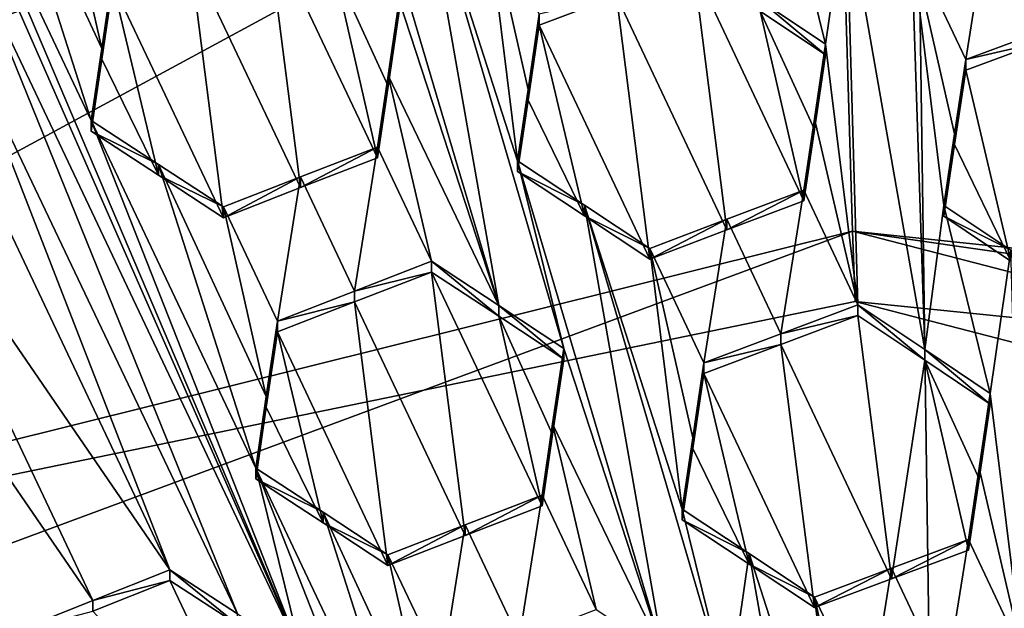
# Model space of a CAD drawing. Header units: metres. Extents: x -28 to 28, y -243 to 28.
# Tile 49 of 147: x -1.738 to -0.204, y -217.771 to -216.854. Entities that reach past the tile are written whole.
import ezdxf

# ---------------------------------------------------------------- set-up
doc = ezdxf.new("R2010")
doc.units = ezdxf.units.M
doc.layers.add('solid_10661043', color=7, linetype='CONTINUOUS')

msp = doc.modelspace()

# ---------------------------------------------------------------- linework, layer by layer
at = {"layer": 'solid_10661043'}
for points in [[(-6.468189, -240.147827, 149.682373), (0, -240.141998, 149.723801), (-2.982479, -33.177227, 120.627815)], [(0, -240.141998, 149.723801), (-0.000043, -33.363544, 120.662979), (-2.982479, -33.177227, 120.627815)], [(-3.305357, -235.757614, 145.381073), (-4.885979, -33.363503, 116.919937), (0.002991, -33.878384, 117.022713)], [(0, -235.869141, 145.41066), (-3.305357, -235.757614, 145.381073), (0.002991, -33.878384, 117.022713)], [(-1.298356, -217.845795, 131.269806), (-2.139742, -215.927887, 129.967194), (-1.811152, -216.762482, 130.52948)], [(-1.883344, -216.469528, 130.337387), (-2.139742, -215.927887, 129.967194), (-1.298356, -217.845795, 131.269806)], [(-5.591261, -218.268219, 117.749687), (-3.436957, -216.772644, 117.348946), (-1.191051, -216.198929, 117.195221)], [(-0.464979, -216.367477, 117.240387), (-5.591261, -218.268219, 117.749687), (-1.191051, -216.198929, 117.195221)], [(-0.464979, -216.367477, 117.240387), (-5.300373, -218.985519, 116.46067), (-5.591261, -218.268219, 117.749687)], [(-0.464979, -216.367477, 117.240387), (-0.440793, -217.183655, 115.977867), (-5.300373, -218.985519, 116.46067)], [(4.838903, -217.740219, 117.608215), (-0.440793, -217.183655, 115.977867), (-0.464979, -216.367477, 117.240387)], [(4.838903, -217.740219, 117.608215), (-0.464979, -216.367477, 117.240387), (3.546867, -216.81662, 117.360733)], [(-1.883344, -216.469528, 130.337387), (-1.298356, -217.845795, 131.269806), (-1.626946, -217.011185, 130.707489)], [(-1.778642, -216.537888, 130.392685), (-1.883344, -216.469528, 130.337387), (-1.626946, -217.011185, 130.707489)], [(-0.99194, -217.299576, 130.953812), (-1.114664, -216.600296, 130.49678), (-1.219076, -216.531387, 130.444397)], [(-0.99194, -217.299576, 130.953812), (-1.219076, -216.531387, 130.444397), (-1.146884, -216.824127, 130.637344)], [(-1.778642, -216.537888, 130.392685), (-1.626946, -217.011185, 130.707489), (-1.610357, -216.899078, 130.639038)], [(-1.778642, -216.537888, 130.392685), (-1.610357, -216.899078, 130.639038), (-1.677225, -216.604172, 130.445953)], [(-1.677225, -216.604172, 130.445953), (-1.610357, -216.899078, 130.639038), (-1.593034, -216.782059, 130.567368)], [(-0.962678, -217.073837, 130.811569), (-1.012957, -216.667526, 130.547394), (-1.114664, -216.600296, 130.49678)], [(-0.890486, -217.366577, 131.004532), (-0.962678, -217.073837, 130.811569), (-1.114664, -216.600296, 130.49678)], [(-0.890486, -217.366577, 131.004532), (-1.114664, -216.600296, 130.49678), (-0.99194, -217.299576, 130.953812)], [(-0.584578, -216.824142, 130.672882), (-0.482616, -216.892242, 130.720993), (-0.554808, -216.599335, 130.528702)], [(-0.482616, -216.892242, 130.720993), (-0.450762, -216.66893, 130.577454), (-0.554808, -216.599335, 130.528702)], [(-0.228715, -216.692932, 130.59845), (-0.144557, -216.871933, 130.71579), (-0.108658, -216.648758, 130.571228)], [(-0.94616, -216.962723, 130.741531), (-0.928766, -216.845734, 130.667648), (-1.012957, -216.667526, 130.547394)], [(-0.94616, -216.962723, 130.741531), (-1.012957, -216.667526, 130.547394), (-0.962678, -217.073837, 130.811569)], [(-0.482616, -216.892242, 130.720993), (-0.432337, -217.298401, 130.985748), (-0.450762, -216.66893, 130.577454)], [(-0.450762, -216.66893, 130.577454), (-0.432337, -217.298401, 130.985748), (-0.328183, -217.368149, 131.034256)], [(-0.450762, -216.66893, 130.577454), (-0.328183, -217.368149, 131.034256), (-0.348689, -216.737335, 130.624741)], [(-1.300752, -217.115814, 130.735977), (-1.353003, -216.705246, 130.469894), (-1.472968, -216.751907, 130.487732)], [(-1.248465, -216.774002, 130.523254), (-1.353003, -216.705246, 130.469894), (-1.180796, -217.069275, 130.717667)], [(-1.300752, -217.115814, 130.735977), (-1.180796, -217.069275, 130.717667), (-1.353003, -216.705246, 130.469894)], [(-0.348689, -216.737335, 130.624741), (-0.264498, -216.916168, 130.742645), (-0.228715, -216.692932, 130.59845)], [(-0.228715, -216.692932, 130.59845), (-0.264498, -216.916168, 130.742645), (-0.144557, -216.871933, 130.71579)], [(-1.420827, -217.162674, 130.753204), (-1.472968, -216.751907, 130.487732), (-1.593034, -216.798889, 130.504608)], [(-1.420827, -217.162674, 130.753204), (-1.300752, -217.115814, 130.735977), (-1.472968, -216.751907, 130.487732)], [(-0.348689, -216.737335, 130.624741), (-0.328183, -217.368149, 131.034256), (-0.29841, -217.143524, 130.889389)], [(-0.281776, -217.031998, 130.817429), (-0.348689, -216.737335, 130.624741), (-0.29841, -217.143524, 130.889389)], [(-0.281776, -217.031998, 130.817429), (-0.264498, -216.916168, 130.742645), (-0.348689, -216.737335, 130.624741)], [(-1.399132, -217.780029, 131.216431), (-1.811152, -216.762482, 130.52948), (-1.828355, -216.878876, 130.599976)], [(-1.298356, -217.845795, 131.269806), (-1.811152, -216.762482, 130.52948), (-1.399132, -217.780029, 131.216431)], [(-1.610357, -216.899078, 130.639038), (-1.593034, -216.798889, 130.504608), (-1.593034, -216.782059, 130.567368)], [(-1.248465, -216.774002, 130.523254), (-1.180796, -217.069275, 130.717667), (-1.164255, -216.95787, 130.64801)], [(-1.248465, -216.774002, 130.523254), (-1.164255, -216.95787, 130.64801), (-1.146884, -216.840912, 130.574722)], [(-0.688735, -216.7715, 130.560562), (-0.8087, -216.816849, 130.583298), (-0.636494, -217.18161, 130.828323)], [(-0.688735, -216.7715, 130.560562), (-0.636494, -217.18161, 130.828323), (-0.516528, -217.136505, 130.804642)], [(-0.584577, -216.840897, 130.610321), (-0.688735, -216.7715, 130.560562), (-0.516528, -217.136505, 130.804642)], [(-1.610357, -216.915878, 130.57637), (-1.593034, -216.798889, 130.504608), (-1.610357, -216.899078, 130.639038)], [(-1.522053, -217.096466, 130.700195), (-1.593034, -216.798889, 130.504608), (-1.610357, -216.915878, 130.57637)], [(-1.522053, -217.096466, 130.700195), (-1.420827, -217.162674, 130.753204), (-1.593034, -216.798889, 130.504608)], [(-1.164255, -216.95787, 130.64801), (-1.164257, -216.941116, 130.710556), (-1.146884, -216.824127, 130.637344)], [(-0.99194, -217.299576, 130.953812), (-1.146884, -216.824127, 130.637344), (-1.164257, -216.941116, 130.710556)], [(-1.146884, -216.840912, 130.574722), (-1.164255, -216.95787, 130.64801), (-1.146884, -216.824127, 130.637344)], [(-0.8087, -216.816849, 130.583298), (-0.928766, -216.862503, 130.605072), (-0.756559, -217.227036, 130.850937)], [(-0.928766, -216.845734, 130.667648), (-0.928766, -216.862503, 130.605072), (-0.8087, -216.816849, 130.583298)], [(-0.8087, -216.816849, 130.583298), (-0.756559, -217.227036, 130.850937), (-0.636494, -217.18161, 130.828323)], [(-0.584578, -216.824142, 130.672882), (-0.584577, -216.840897, 130.610321), (-0.482616, -216.908997, 130.658508)], [(-0.584578, -216.824142, 130.672882), (-0.482616, -216.908997, 130.658508), (-0.482616, -216.892242, 130.720993)], [(-0.499941, -217.025223, 130.7332), (-0.584577, -216.840897, 130.610321), (-0.516528, -217.136505, 130.804642)], [(-0.499941, -217.025223, 130.7332), (-0.482616, -216.908997, 130.658508), (-0.584577, -216.840897, 130.610321)], [(-0.94616, -216.962723, 130.741531), (-0.928766, -216.862503, 130.605072), (-0.928766, -216.845734, 130.667648)], [(-0.858172, -217.159683, 130.801025), (-0.928766, -216.862503, 130.605072), (-0.94616, -216.979462, 130.679047)], [(-0.94616, -216.962723, 130.741531), (-0.94616, -216.979462, 130.679047), (-0.928766, -216.862503, 130.605072)], [(-0.858172, -217.159683, 130.801025), (-0.756559, -217.227036, 130.850937), (-0.928766, -216.862503, 130.605072)], [(-0.144558, -216.888672, 130.653305), (-0.144557, -216.871933, 130.71579), (-0.264498, -216.916168, 130.742645)], [(-1.504476, -217.711395, 131.160263), (-1.828355, -216.878876, 130.599976), (-1.845064, -216.991989, 130.668228)], [(-1.399132, -217.780029, 131.216431), (-1.828355, -216.878876, 130.599976), (-1.504476, -217.711395, 131.160263)], [(-0.264498, -216.932907, 130.680206), (-0.194388, -217.230118, 130.874619), (-0.144558, -216.888672, 130.653305)], [(-0.264498, -216.932907, 130.680206), (-0.144558, -216.888672, 130.653305), (-0.264498, -216.916168, 130.742645)], [(-1.610357, -216.915878, 130.57637), (-1.610357, -216.899078, 130.639038), (-1.626946, -217.011185, 130.707489)], [(-0.482616, -216.892242, 130.720993), (-0.482616, -216.908997, 130.658508), (-0.499941, -217.025223, 130.7332)], [(-0.482616, -216.892242, 130.720993), (-0.499941, -217.025223, 130.7332), (-0.499937, -217.008469, 130.795563)], [(-0.482616, -216.892242, 130.720993), (-0.499937, -217.008469, 130.795563), (-0.432337, -217.298401, 130.985748)], [(-1.626946, -217.027954, 130.644913), (-1.610357, -216.915878, 130.57637), (-1.626946, -217.011185, 130.707489)], [(-1.522053, -217.096466, 130.700195), (-1.610357, -216.915878, 130.57637), (-1.626946, -217.027954, 130.644913)], [(-0.281776, -217.031998, 130.817429), (-0.264498, -216.932907, 130.680206), (-0.264498, -216.916168, 130.742645)], [(-0.281776, -217.031998, 130.817429), (-0.281772, -217.048676, 130.755066), (-0.264498, -216.932907, 130.680206)], [(-0.281772, -217.048676, 130.755066), (-0.194388, -217.230118, 130.874619), (-0.264498, -216.932907, 130.680206)], [(-1.180796, -217.069275, 130.717667), (-1.180796, -217.052536, 130.780121), (-1.164257, -216.941116, 130.710556)], [(-1.096606, -217.230576, 130.900986), (-1.164257, -216.941116, 130.710556), (-1.180796, -217.052536, 130.780121)], [(-1.164255, -216.95787, 130.64801), (-1.180796, -217.069275, 130.717667), (-1.164257, -216.941116, 130.710556)], [(-0.99194, -217.299576, 130.953812), (-1.164257, -216.941116, 130.710556), (-1.096606, -217.230576, 130.900986)], [(-0.94616, -216.962723, 130.741531), (-0.962678, -217.073837, 130.811569), (-0.94616, -216.979462, 130.679047)], [(-0.858172, -217.159683, 130.801025), (-0.94616, -216.979462, 130.679047), (-0.962678, -217.090561, 130.749191)], [(-0.962678, -217.073837, 130.811569), (-0.962678, -217.090561, 130.749191), (-0.94616, -216.979462, 130.679047)], [(-1.504476, -217.711395, 131.160263), (-1.845064, -216.991989, 130.668228), (-1.965079, -217.039856, 130.68161)], [(-1.298356, -217.845795, 131.269806), (-1.370548, -217.552887, 131.077484), (-1.626946, -217.011185, 130.707489)], [(-1.522053, -217.079727, 130.762695), (-1.626946, -217.011185, 130.707489), (-1.370548, -217.552887, 131.077484)], [(-1.522053, -217.079727, 130.762695), (-1.626946, -217.027954, 130.644913), (-1.626946, -217.011185, 130.707489)], [(-0.499937, -217.008469, 130.795563), (-0.516528, -217.136505, 130.804642), (-0.516528, -217.119812, 130.866943)], [(-0.499937, -217.008469, 130.795563), (-0.516528, -217.119812, 130.866943), (-0.432337, -217.298401, 130.985748)], [(-0.499937, -217.008469, 130.795563), (-0.499941, -217.025223, 130.7332), (-0.516528, -217.136505, 130.804642)], [(-1.522053, -217.079727, 130.762695), (-1.522053, -217.096466, 130.700195), (-1.626946, -217.027954, 130.644913)], [(-1.624491, -217.759247, 131.173752), (-1.965079, -217.039856, 130.68161), (-2.085095, -217.088013, 130.693954)], [(-1.624491, -217.759247, 131.173752), (-1.504476, -217.711395, 131.160263), (-1.965079, -217.039856, 130.68161)], [(-0.281776, -217.031998, 130.817429), (-0.29841, -217.143524, 130.889389), (-0.281772, -217.048676, 130.755066)], [(-1.300752, -217.115814, 130.735977), (-1.180796, -217.052536, 130.780121), (-1.180796, -217.069275, 130.717667)], [(-1.300752, -217.099075, 130.798401), (-1.180796, -217.052536, 130.780121), (-1.300752, -217.115814, 130.735977)], [(-1.216558, -217.277039, 130.91954), (-1.180796, -217.052536, 130.780121), (-1.300752, -217.099075, 130.798401)], [(-1.216558, -217.277039, 130.91954), (-1.096606, -217.230576, 130.900986), (-1.180796, -217.052536, 130.780121)], [(-0.281772, -217.048676, 130.755066), (-0.29841, -217.143524, 130.889389), (-0.29841, -217.160202, 130.827118)], [(-0.281772, -217.048676, 130.755066), (-0.29841, -217.160202, 130.827118), (-0.194388, -217.230118, 130.874619)], [(-0.858172, -217.14299, 130.863342), (-0.962678, -217.090561, 130.749191), (-0.962678, -217.073837, 130.811569)], [(-0.890486, -217.366577, 131.004532), (-0.735407, -217.842194, 131.320724), (-0.962678, -217.073837, 130.811569)], [(-0.858172, -217.14299, 130.863342), (-0.962678, -217.073837, 130.811569), (-0.735407, -217.842194, 131.320724)], [(-1.744507, -217.807434, 131.185989), (-1.624491, -217.759247, 131.173752), (-2.085095, -217.088013, 130.693954)], [(-1.522053, -217.079727, 130.762695), (-1.370548, -217.552887, 131.077484), (-1.35402, -217.441238, 131.009109)], [(-1.522053, -217.079727, 130.762695), (-1.35402, -217.441238, 131.009109), (-1.420827, -217.14595, 130.815628)], [(-1.522053, -217.079727, 130.762695), (-1.420827, -217.14595, 130.815628), (-1.522053, -217.096466, 130.700195)], [(-1.420827, -217.14595, 130.815628), (-1.420827, -217.162674, 130.753204), (-1.522053, -217.096466, 130.700195)], [(-1.420827, -217.14595, 130.815628), (-1.336637, -217.323868, 130.936966), (-1.300752, -217.099075, 130.798401)], [(-1.300752, -217.099075, 130.798401), (-1.300752, -217.115814, 130.735977), (-1.420827, -217.162674, 130.753204)], [(-1.420827, -217.14595, 130.815628), (-1.300752, -217.099075, 130.798401), (-1.420827, -217.162674, 130.753204)], [(-1.216558, -217.277039, 130.91954), (-1.300752, -217.099075, 130.798401), (-1.336637, -217.323868, 130.936966)], [(-0.858172, -217.14299, 130.863342), (-0.858172, -217.159683, 130.801025), (-0.962678, -217.090561, 130.749191)], [(-0.636494, -217.18161, 130.828323), (-0.636494, -217.164917, 130.890594), (-0.516528, -217.119812, 130.866943)], [(-0.552316, -217.343369, 131.009918), (-0.516528, -217.119812, 130.866943), (-0.636494, -217.164917, 130.890594)], [(-0.516528, -217.136505, 130.804642), (-0.636494, -217.18161, 130.828323), (-0.516528, -217.119812, 130.866943)], [(-0.552316, -217.343369, 131.009918), (-0.432337, -217.298401, 130.985748), (-0.516528, -217.119812, 130.866943)], [(-1.420827, -217.14595, 130.815628), (-1.35402, -217.441238, 131.009109), (-1.336637, -217.323868, 130.936966)], [(-0.858172, -217.14299, 130.863342), (-0.70628, -217.616577, 131.177673), (-0.756559, -217.210358, 130.913177)], [(-0.858172, -217.14299, 130.863342), (-0.756559, -217.210358, 130.913177), (-0.858172, -217.159683, 130.801025)], [(-0.858172, -217.14299, 130.863342), (-0.634088, -217.909332, 131.370529), (-0.70628, -217.616577, 131.177673)], [(-0.858172, -217.14299, 130.863342), (-0.735407, -217.842194, 131.320724), (-0.634088, -217.909332, 131.370529)], [(-0.226218, -217.4366, 131.08107), (-0.29841, -217.143524, 130.889389), (-0.328183, -217.368149, 131.034256)], [(-0.29841, -217.160202, 130.827118), (-0.29841, -217.143524, 130.889389), (-0.194389, -217.213455, 130.936813)], [(-0.226218, -217.4366, 131.08107), (-0.194389, -217.213455, 130.936813), (-0.29841, -217.143524, 130.889389)], [(-0.858172, -217.159683, 130.801025), (-0.756559, -217.210358, 130.913177), (-0.756559, -217.227036, 130.850937)], [(-0.756559, -217.227036, 130.850937), (-0.756559, -217.210358, 130.913177), (-0.636494, -217.164917, 130.890594)], [(-0.672368, -217.388672, 131.032974), (-0.636494, -217.164917, 130.890594), (-0.756559, -217.210358, 130.913177)], [(-0.636494, -217.18161, 130.828323), (-0.756559, -217.227036, 130.850937), (-0.636494, -217.164917, 130.890594)], [(-0.552316, -217.343369, 131.009918), (-0.636494, -217.164917, 130.890594), (-0.672368, -217.388672, 131.032974)], [(-0.194388, -217.230118, 130.874619), (-0.29841, -217.160202, 130.827118), (-0.194389, -217.213455, 130.936813)], [(-5.300373, -218.985519, 116.46067), (-0.440793, -217.183655, 115.977867), (-2.986201, -217.817337, 116.075958)], [(-0.440793, -217.183655, 115.977867), (-0.436854, -217.293427, 115.935577), (-2.986201, -217.817337, 116.075958)], [(-0.440793, -217.183655, 115.977867), (2.155274, -217.556427, 116.00605), (-0.436854, -217.293427, 115.935577)], [(-0.440793, -217.183655, 115.977867), (4.587154, -218.484985, 116.326553), (2.155274, -217.556427, 116.00605)], [(4.838903, -217.740219, 117.608215), (4.587154, -218.484985, 116.326553), (-0.440793, -217.183655, 115.977867)], [(-0.689791, -217.505753, 131.107376), (-0.756559, -217.210358, 130.913177), (-0.70628, -217.616577, 131.177673)], [(-0.689791, -217.505753, 131.107376), (-0.672368, -217.388672, 131.032974), (-0.756559, -217.210358, 130.913177)], [(-0.226218, -217.4366, 131.08107), (-0.17594, -217.842819, 131.345581), (-0.194389, -217.213455, 130.936813)], [(-1.216558, -217.277039, 130.91954), (-1.096606, -217.247269, 130.838715), (-1.096606, -217.230576, 130.900986)], [(-1.096606, -217.230576, 130.900986), (-1.096606, -217.247269, 130.838715), (-0.991939, -217.316238, 130.891602)], [(-0.99194, -217.299576, 130.953812), (-1.096606, -217.230576, 130.900986), (-0.991939, -217.316238, 130.891602)], [(-1.044339, -217.6577, 131.105194), (-1.096606, -217.247269, 130.838715), (-1.216558, -217.293732, 130.857269)], [(-1.216558, -217.277039, 130.91954), (-1.216558, -217.293732, 130.857269), (-1.096606, -217.247269, 130.838715)], [(-0.924398, -217.611404, 131.086029), (-0.991939, -217.316238, 130.891602), (-1.096606, -217.247269, 130.838715)], [(-1.044339, -217.6577, 131.105194), (-0.924398, -217.611404, 131.086029), (-1.096606, -217.247269, 130.838715)], [(-1.216558, -217.277039, 130.91954), (-1.336637, -217.323868, 130.936966), (-1.216558, -217.293732, 130.857269)], [(-2.986201, -217.817337, 116.075958), (-0.436854, -217.293427, 115.935577), (4.536256, -218.580582, 116.280472)], [(-1.216558, -217.293732, 130.857269), (-1.336637, -217.323868, 130.936966), (-1.336637, -217.340546, 130.87471)], [(-1.216558, -217.293732, 130.857269), (-1.336637, -217.340546, 130.87471), (-1.164429, -217.704391, 131.123123)], [(-1.044339, -217.6577, 131.105194), (-1.216558, -217.293732, 130.857269), (-1.164429, -217.704391, 131.123123)], [(-0.99194, -217.299576, 130.953812), (-0.991939, -217.316238, 130.891602), (-0.890486, -217.383224, 130.942383)], [(-0.890486, -217.366577, 131.004532), (-0.99194, -217.299576, 130.953812), (-0.890486, -217.383224, 130.942383)], [(-0.552316, -217.343369, 131.009918), (-0.432337, -217.315048, 130.923615), (-0.432337, -217.298401, 130.985748)], [(-0.436854, -217.293427, 115.935577), (2.155274, -217.556427, 116.00605), (4.536256, -218.580582, 116.280472)], [(-0.328182, -217.384781, 130.972183), (-0.328183, -217.368149, 131.034256), (-0.432337, -217.298401, 130.985748)], [(-0.432337, -217.315048, 130.923615), (-0.328182, -217.384781, 130.972183), (-0.432337, -217.298401, 130.985748)], [(-0.907933, -217.500595, 131.016357), (-0.890486, -217.383224, 130.942383), (-0.991939, -217.316238, 130.891602)], [(-0.924398, -217.611404, 131.086029), (-0.907933, -217.500595, 131.016357), (-0.991939, -217.316238, 130.891602)], [(-0.380127, -217.725159, 131.191422), (-0.432337, -217.315048, 130.923615), (-0.552317, -217.360016, 130.9478)], [(-0.552316, -217.343369, 131.009918), (-0.552317, -217.360016, 130.9478), (-0.432337, -217.315048, 130.923615)], [(-0.380127, -217.725159, 131.191422), (-0.328182, -217.384781, 130.972183), (-0.432337, -217.315048, 130.923615)], [(-1.336637, -217.340546, 130.87471), (-1.336637, -217.323868, 130.936966), (-1.35402, -217.441238, 131.009109)], [(-1.35402, -217.457901, 130.946945), (-1.336637, -217.340546, 130.87471), (-1.35402, -217.441238, 131.009109)], [(-1.265416, -217.63826, 131.070557), (-1.336637, -217.340546, 130.87471), (-1.35402, -217.457901, 130.946945)], [(-1.265416, -217.63826, 131.070557), (-1.164429, -217.704391, 131.123123), (-1.336637, -217.340546, 130.87471)], [(-0.552316, -217.343369, 131.009918), (-0.672368, -217.388672, 131.032974), (-0.552317, -217.360016, 130.9478)], [(-0.552317, -217.360016, 130.9478), (-0.672368, -217.405319, 130.970886), (-0.500161, -217.770157, 131.215622)], [(-0.672368, -217.388672, 131.032974), (-0.672368, -217.405319, 130.970886), (-0.552317, -217.360016, 130.9478)], [(-0.380127, -217.725159, 131.191422), (-0.552317, -217.360016, 130.9478), (-0.500161, -217.770157, 131.215622)], [(-0.890486, -217.366577, 131.004532), (-0.890486, -217.383224, 130.942383), (-0.907933, -217.500595, 131.016357)], [(-0.907933, -217.483978, 131.0784), (-0.890486, -217.366577, 131.004532), (-0.907933, -217.500595, 131.016357)], [(-0.907933, -217.483978, 131.0784), (-0.735407, -217.842194, 131.320724), (-0.890486, -217.366577, 131.004532)], [(-0.226218, -217.453217, 131.019058), (-0.226218, -217.4366, 131.08107), (-0.328183, -217.368149, 131.034256)], [(-0.328182, -217.384781, 130.972183), (-0.226218, -217.453217, 131.019058), (-0.328183, -217.368149, 131.034256)], [(-0.689791, -217.505753, 131.107376), (-0.672368, -217.405319, 130.970886), (-0.672368, -217.388672, 131.032974)], [(-0.380127, -217.725159, 131.191422), (-0.26013, -217.680511, 131.166), (-0.328182, -217.384781, 130.972183)], [(-0.243529, -217.569244, 131.094086), (-0.226218, -217.453217, 131.019058), (-0.328182, -217.384781, 130.972183)], [(-0.26013, -217.680511, 131.166), (-0.243529, -217.569244, 131.094086), (-0.328182, -217.384781, 130.972183)], [(-0.689791, -217.505753, 131.107376), (-0.689785, -217.522324, 131.045364), (-0.672368, -217.405319, 130.970886)], [(-0.672368, -217.405319, 130.970886), (-0.689785, -217.522324, 131.045364), (-0.601687, -217.702591, 131.166763)], [(-0.672368, -217.405319, 130.970886), (-0.601687, -217.702591, 131.166763), (-0.500161, -217.770157, 131.215622)], [(-1.35402, -217.457901, 130.946945), (-1.35402, -217.441238, 131.009109), (-1.370548, -217.552887, 131.077484)], [(-0.243529, -217.569244, 131.094086), (-0.226218, -217.4366, 131.08107), (-0.226218, -217.453217, 131.019058)], [(-0.243524, -217.552612, 131.155975), (-0.226218, -217.4366, 131.08107), (-0.243529, -217.569244, 131.094086)], [(-0.243524, -217.552612, 131.155975), (-0.17594, -217.842819, 131.345581), (-0.226218, -217.4366, 131.08107)], [(-1.370548, -217.569519, 131.015411), (-1.35402, -217.457901, 130.946945), (-1.370548, -217.552887, 131.077484)], [(-1.265416, -217.63826, 131.070557), (-1.35402, -217.457901, 130.946945), (-1.370548, -217.569519, 131.015411)], [(-0.907933, -217.483978, 131.0784), (-0.907933, -217.500595, 131.016357), (-0.924398, -217.611404, 131.086029)], [(-0.907933, -217.483978, 131.0784), (-0.924398, -217.611404, 131.086029), (-0.924398, -217.594803, 131.14798)], [(-0.907933, -217.483978, 131.0784), (-0.924398, -217.594803, 131.14798), (-0.840208, -217.772919, 131.268585)], [(-0.907933, -217.483978, 131.0784), (-0.840208, -217.772919, 131.268585), (-0.735407, -217.842194, 131.320724)], [(-0.689791, -217.505753, 131.107376), (-0.70628, -217.616577, 131.177673), (-0.689785, -217.522324, 131.045364)], [(-0.689785, -217.522324, 131.045364), (-0.70628, -217.616577, 131.177673), (-0.70628, -217.633163, 131.115784)], [(-0.689785, -217.522324, 131.045364), (-0.70628, -217.633163, 131.115784), (-0.601687, -217.702591, 131.166763)], [(-1.265417, -217.621643, 131.132553), (-1.370548, -217.569519, 131.015411), (-1.370548, -217.552887, 131.077484)], [(-1.11415, -218.09462, 131.447311), (-1.265417, -217.621643, 131.132553), (-1.370548, -217.552887, 131.077484)], [(-1.11415, -218.09462, 131.447311), (-1.370548, -217.552887, 131.077484), (-1.041959, -218.387497, 131.639771)], [(-1.298356, -217.845795, 131.269806), (-1.041959, -218.387497, 131.639771), (-1.370548, -217.552887, 131.077484)], [(-0.243524, -217.552612, 131.155975), (-0.26013, -217.663956, 131.227814), (-0.17594, -217.842819, 131.345581)], [(-0.243524, -217.552612, 131.155975), (-0.243529, -217.569244, 131.094086), (-0.26013, -217.680511, 131.166)], [(-0.243524, -217.552612, 131.155975), (-0.26013, -217.680511, 131.166), (-0.26013, -217.663956, 131.227814)], [(-1.265417, -217.621643, 131.132553), (-1.265416, -217.63826, 131.070557), (-1.370548, -217.569519, 131.015411)], [(-0.924398, -217.594803, 131.14798), (-0.924398, -217.611404, 131.086029), (-1.044339, -217.6577, 131.105194)], [(-1.044339, -217.641113, 131.16713), (-0.924398, -217.594803, 131.14798), (-1.044339, -217.6577, 131.105194)], [(-1.044339, -217.641113, 131.16713), (-0.960145, -217.819122, 131.288071), (-0.924398, -217.594803, 131.14798)], [(-0.924398, -217.594803, 131.14798), (-0.960145, -217.819122, 131.288071), (-0.840208, -217.772919, 131.268585)], [(-1.265417, -217.621643, 131.132553), (-1.164429, -217.687805, 131.185059), (-1.265416, -217.63826, 131.070557)], [(-1.097706, -217.983612, 131.379044), (-1.164429, -217.687805, 131.185059), (-1.265417, -217.621643, 131.132553)], [(-1.097706, -217.983612, 131.379044), (-1.265417, -217.621643, 131.132553), (-1.11415, -218.09462, 131.447311)], [(-0.70628, -217.633163, 131.115784), (-0.70628, -217.616577, 131.177673), (-0.601688, -217.68602, 131.228592)], [(-0.634088, -217.909332, 131.370529), (-0.601688, -217.68602, 131.228592), (-0.70628, -217.616577, 131.177673)], [(-1.164429, -217.687805, 131.185059), (-1.164429, -217.704391, 131.123123), (-1.265416, -217.63826, 131.070557)], [(-1.044339, -217.641113, 131.16713), (-1.044339, -217.6577, 131.105194), (-1.164429, -217.704391, 131.123123)], [(-1.044339, -217.641113, 131.16713), (-1.164429, -217.704391, 131.123123), (-1.164429, -217.687805, 131.185059)], [(-1.044339, -217.641113, 131.16713), (-1.164429, -217.687805, 131.185059), (-1.080239, -217.865738, 131.306274)], [(-1.044339, -217.641113, 131.16713), (-1.080239, -217.865738, 131.306274), (-0.960145, -217.819122, 131.288071)], [(-0.601687, -217.702591, 131.166763), (-0.70628, -217.633163, 131.115784), (-0.601688, -217.68602, 131.228592)], [(-0.380127, -217.708603, 131.253204), (-0.295969, -217.887299, 131.371674), (-0.26013, -217.663956, 131.227814)], [(-0.26013, -217.663956, 131.227814), (-0.26013, -217.680511, 131.166), (-0.380127, -217.725159, 131.191422)], [(-0.380127, -217.708603, 131.253204), (-0.26013, -217.663956, 131.227814), (-0.380127, -217.725159, 131.191422)], [(-0.26013, -217.663956, 131.227814), (-0.295969, -217.887299, 131.371674), (-0.17594, -217.842819, 131.345581)], [(-0.478889, -218.385223, 131.686127), (-0.601688, -217.68602, 131.228592), (-0.634088, -217.909332, 131.370529)], [(-0.601687, -217.702591, 131.166763), (-0.601688, -217.68602, 131.228592), (-0.500161, -217.753601, 131.277374)], [(-0.449882, -218.15976, 131.542114), (-0.500161, -217.753601, 131.277374), (-0.601688, -217.68602, 131.228592)], [(-0.478889, -218.385223, 131.686127), (-0.449882, -218.15976, 131.542114), (-0.601688, -217.68602, 131.228592)], [(-1.097706, -217.983612, 131.379044), (-1.080239, -217.865738, 131.306274), (-1.164429, -217.687805, 131.185059)], [(-0.500161, -217.770157, 131.215622), (-0.601687, -217.702591, 131.166763), (-0.500161, -217.753601, 131.277374)], [(-1.624491, -217.759247, 131.173752), (-1.504476, -217.728012, 131.098267), (-1.504476, -217.711395, 131.160263)], [(-1.504476, -217.711395, 131.160263), (-1.504476, -217.728012, 131.098267), (-1.399131, -217.796631, 131.154526)], [(-1.399132, -217.780029, 131.216431), (-1.504476, -217.711395, 131.160263), (-1.399131, -217.796631, 131.154526)], [(-0.380127, -217.708603, 131.253204), (-0.500161, -217.770157, 131.215622), (-0.500161, -217.753601, 131.277374)], [(-0.380127, -217.708603, 131.253204), (-0.500161, -217.753601, 131.277374), (-0.415971, -217.932114, 131.396469)], [(-0.380127, -217.708603, 131.253204), (-0.380127, -217.725159, 131.191422), (-0.500161, -217.770157, 131.215622)], [(-0.380127, -217.708603, 131.253204), (-0.415971, -217.932114, 131.396469), (-0.295969, -217.887299, 131.371674)], [(-1.504476, -217.728012, 131.098267), (-1.624491, -217.775864, 131.111755), (-1.332268, -218.091675, 131.347366)], [(-1.624491, -217.759247, 131.173752), (-1.624491, -217.775864, 131.111755), (-1.504476, -217.728012, 131.098267)], [(-1.399131, -217.796631, 131.154526), (-1.504476, -217.728012, 131.098267), (-1.332268, -218.091675, 131.347366)], [(-1.744507, -217.807434, 131.185989), (-1.624491, -217.775864, 131.111755), (-1.624491, -217.759247, 131.173752)], [(-0.433404, -218.049133, 131.47139), (-0.415971, -217.932114, 131.396469), (-0.500161, -217.753601, 131.277374)], [(-0.433404, -218.049133, 131.47139), (-0.500161, -217.753601, 131.277374), (-0.449882, -218.15976, 131.542114)]]:
    msp.add_3dface(points, dxfattribs=at)

doc.saveas('drawing.dxf')
